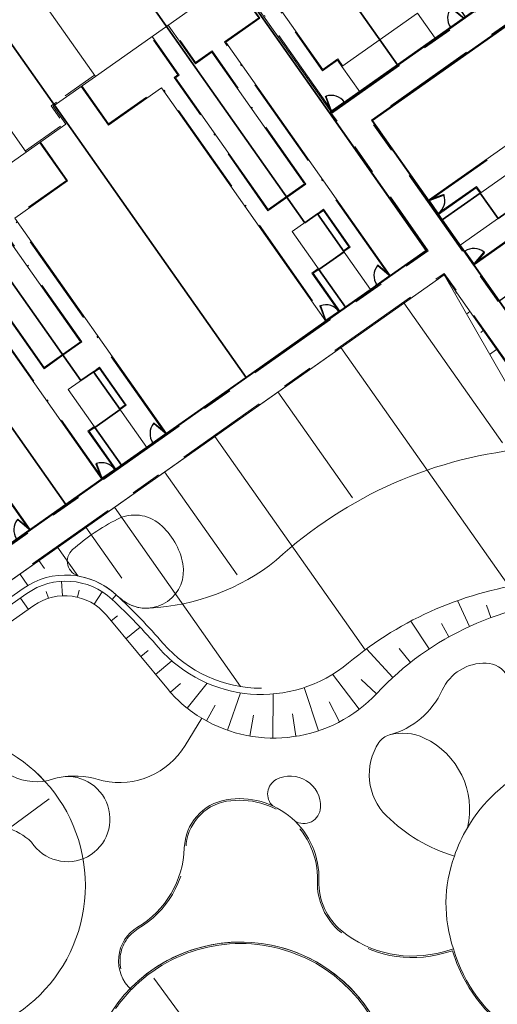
# Model space of a CAD drawing. Header units: metres. Extents: x 150385 to 171486, y 478588 to 485023.
# Tile 174 of 256: x 151078 to 151109, y 484085 to 484149. Entities that reach past the tile are written whole.
import ezdxf
from ezdxf.lldxf.tags import DXFTag

# ---------------------------------------------------------------- set-up
doc = ezdxf.new("R2010")
doc.units = ezdxf.units.M
for name, pattern in [('ACAD_ISO10W100', [18, 12, -3, 0, -3]), ('Dash', [6.35, 3.175, -3.175]), ('KAD', [12, 5, -1, 2, -1, 2, -1]), ('VH-GAZONBAND_100X200', [9.5, 7.5, -2]), ('VH-OPSLUITBAND_100X200', [16, 8, -2, 4, -2]), ('VH-OPSLUITBAND_60X200', [12, 6, -2, 2, -2])]:
    doc.linetypes.add(name, pattern=pattern)
for name, color, linetype, lineweight, true_color in [('B-WE-KG-GRENS_PERCEEL-GV', 150, 'KG-PERCEEL', 30, 0x007fff), ('N-GV-GR-MATERIAALGRENS-G', 7, 'Continuous', 25, 0x6cbf40), ('N2-GV-GR-ERFAFSCHEIDING_RASTERHEKWERK_HEDERA-G', 7, 'GR-HAAG1', 35, 0x3c602f), ('N2-GV-GW-TALUDARCERING-G', 7, 'Continuous', 15, 0x738c74), ('N2-WE-GW-GRONDWERKLIJN-G', 7, 'Continuous', 30, 0x4d4d4d)]:
    doc.layers.add(name, color=color, linetype=linetype, lineweight=lineweight, true_color=true_color)
for name, color, linetype, lineweight in [('N2-PV-OG-KADASTRAAL_BEBOUWING-G', 5, 'Continuous', 35), ('N2-PV-OG-KADASTRAAL_BEBOUWING_BERGING-G', 5, 'Continuous', 35), ('N2-WE-IE-TERREINAFSCHEIDING_POORT-S', 5, 'Continuous', 25), ('N2-WE-VH-KANTOPSLUITING_ACHTERKANTBAND-G', 7, 'Continuous', 5), ('N2-WE-VH-KANTOPSLUITING_ACHTERKANTBAND-TERRAS-G', 7, 'Continuous', 5), ('N2-WE-VH-KANTOPSLUITING_GAZONBAND-ANTRACIET_100X200-G', 7, 'VH-GAZONBAND_100X200', 35), ('N2-WE-VH-KANTOPSLUITING_OPSLUITBAND-ANTRACIET_100X200-G', 7, 'VH-OPSLUITBAND_100X200', 35), ('N2-WE-VH-KANTOPSLUITING_OPSLUITBAND-ANTRACIET_60X200-G', 7, 'ACAD_ISO10W100', 35), ('N2-WE-VH-KANTOPSLUITING_OPSLUITBAND_60X200-G', 7, 'VH-OPSLUITBAND_60X200', 35), ('N2-WE-VH-MATERIAALGRENS-G', 7, 'Continuous', 9), ('N2-XX-KG-GRENS_PERCEEL-G', 252, 'KAD', 15)]:
    doc.layers.add(name, color=color, linetype=linetype, lineweight=lineweight)
doc.styles.get("Standard").update_dxf_attribs({"font": 'NLCS-ISO.ttf'})
doc.linetypes.add('GR-HAAG1', pattern='A,6,[176,NLCS.SHX,S=0.125,R=0,X=0,Y=0],-2', length=8)
tags = doc.linetypes.add('KG-PERCEEL', pattern='A,5.5,-2,["P",Standard,S=1.8,R=0,X=-0.5,Y=-0.9],-2,5.5,-2,[5,NLCS.shx,S=0.75,R=0,X=0,Y=0],-2', length=19).pattern_tags.tags
tags[6] = DXFTag(74, 10)

# ---------------------------------------------------------------- blocks, each defined once
blk = doc.blocks.new('*U63')
at = {"color": 251, "true_color": 0x636466}
for p, q in [((-1.01, 0.02), (-0.09, 0.02)), ((-0.09, -0.02), (-1.01, -0.02))]:
    blk.add_line(p, q, dxfattribs=at)
at = {"color": 251, "linetype": 'Dash', "true_color": 0x636466}
for p, q in [((-0.858, -0.981), (-1.096, -0.092)), ((-1.057, -0.082), (-0.819, -0.97))]:
    blk.add_line(p, q, dxfattribs=at)
at = {"color": 251, "true_color": 0x636466}
for points in [[(-1.01, 0.02), (-1.05, 0.02), (-1.05, -0.02), (-1.01, -0.02)], [(-0.05, 0.02), (-0.09, 0.02), (-0.09, -0.02), (-0.05, -0.02)], [(-1.057, -0.082), (-1.068, -0.043), (-1.106, -0.053), (-1.096, -0.092)], [(-0.809, -1.009), (-0.819, -0.97), (-0.858, -0.981), (-0.847, -1.019)]]:
    blk.add_lwpolyline(points, close=True, dxfattribs=at)
for centre in [(-1.1, 0), (0, 0)]:
    blk.add_circle(centre, 0.03, dxfattribs=at)
blk.add_arc((-1.096, -0.003), 1.046, 285.9562, 359.06766, dxfattribs=at)
blk = doc.blocks.new('*U65')
at = {"color": 251, "true_color": 0x636466}
for p, q in [((1.01, 0.02), (0.09, 0.02)), ((0.09, -0.02), (1.01, -0.02))]:
    blk.add_line(p, q, dxfattribs=at)
at = {"color": 251, "linetype": 'Dash', "true_color": 0x636466}
for p, q in [((1.057, -0.082), (0.819, -0.97)), ((0.858, -0.981), (1.096, -0.092))]:
    blk.add_line(p, q, dxfattribs=at)
at = {"color": 251, "true_color": 0x636466}
for points in [[(0.05, 0.02), (0.09, 0.02), (0.09, -0.02), (0.05, -0.02)], [(1.01, 0.02), (1.05, 0.02), (1.05, -0.02), (1.01, -0.02)], [(1.057, -0.082), (1.068, -0.043), (1.106, -0.053), (1.096, -0.092)], [(0.809, -1.009), (0.819, -0.97), (0.858, -0.981), (0.847, -1.019)]]:
    blk.add_lwpolyline(points, close=True, dxfattribs=at)
for centre in [(0, 0), (1.1, 0)]:
    blk.add_circle(centre, 0.03, dxfattribs=at)
blk.add_arc((1.096, -0.003), 1.046, 180.93234, 254.0438, dxfattribs=at)

msp = doc.modelspace()

# ---------------------------------------------------------------- linework, layer by layer
at = {"layer": 'B-WE-KG-GRENS_PERCEEL-GV', "flags": 128}
for points in [[(151032.232, 484124.018), (151039.489, 484129.134), (151043.9, 484132.246), (151048.318, 484135.361), (151052.728, 484138.475), (151057.145, 484141.586), (151061.555, 484144.697), (151065.967, 484147.804), (151073.227, 484152.919), (151080.483, 484158.036), (151084.896, 484161.144), (151089.311, 484164.259), (151093.726, 484167.368), (151098.141, 484170.482), (151102.555, 484173.588), (151106.969, 484176.702), (151114.23, 484181.817), (151126.973, 484163.732), (151119.713, 484158.612), (151115.302, 484155.505), (151110.886, 484152.391), (151106.474, 484149.284), (151102.063, 484146.173), (151097.645, 484143.064), (151103.914, 484134.165), (151098.686, 484130.481), (151092.246, 484125.94), (151084.167, 484120.25), (151080.566, 484117.716), (151075.334, 484114.031), (151071.735, 484111.501), (151066.505, 484107.813), (151062.908, 484105.279), (151057.678, 484101.595), (151051.236, 484097.053)], [(151032.232, 484124.018), (151039.489, 484129.134), (151043.9, 484132.246), (151048.318, 484135.361), (151052.728, 484138.475), (151057.145, 484141.586), (151061.555, 484144.697), (151065.967, 484147.804), (151073.227, 484152.919), (151080.483, 484158.036), (151084.896, 484161.144), (151089.311, 484164.259), (151093.726, 484167.368), (151098.141, 484170.482), (151102.555, 484173.588), (151106.969, 484176.702), (151114.23, 484181.817), (151126.973, 484163.732), (151119.713, 484158.612), (151115.302, 484155.505), (151110.886, 484152.391), (151106.474, 484149.284), (151102.063, 484146.173), (151097.645, 484143.064), (151103.914, 484134.165), (151098.686, 484130.481), (151092.246, 484125.94), (151084.167, 484120.25), (151080.566, 484117.716), (151075.334, 484114.031), (151071.735, 484111.501), (151066.505, 484107.813), (151062.908, 484105.279), (151057.678, 484101.595), (151051.236, 484097.053)], [(151032.232, 484124.018), (151039.489, 484129.134), (151043.9, 484132.246), (151048.318, 484135.361), (151052.728, 484138.475), (151057.145, 484141.586), (151061.555, 484144.697), (151065.967, 484147.804), (151073.227, 484152.919), (151080.483, 484158.036), (151084.896, 484161.144), (151089.311, 484164.259), (151093.726, 484167.368), (151098.141, 484170.482), (151102.555, 484173.588), (151106.969, 484176.702), (151114.23, 484181.817), (151126.973, 484163.732), (151119.713, 484158.612), (151115.302, 484155.505), (151110.886, 484152.391), (151106.474, 484149.284), (151102.063, 484146.173), (151097.645, 484143.064), (151103.914, 484134.165), (151098.686, 484130.481), (151092.246, 484125.94), (151084.167, 484120.25), (151080.566, 484117.716), (151075.334, 484114.031), (151071.735, 484111.501), (151066.505, 484107.813), (151062.908, 484105.279), (151057.678, 484101.595), (151051.236, 484097.053)], [(151089.311, 484164.259), (151102.063, 484146.173), (151106.474, 484149.284), (151093.726, 484167.368)], [(151089.311, 484164.259), (151102.063, 484146.173), (151106.474, 484149.284), (151093.726, 484167.368)], [(151089.311, 484164.259), (151102.063, 484146.173), (151106.474, 484149.284), (151093.726, 484167.368)], [(151084.896, 484161.144), (151097.645, 484143.064), (151102.063, 484146.173), (151089.311, 484164.259)], [(151084.896, 484161.144), (151097.645, 484143.064), (151102.063, 484146.173), (151089.311, 484164.259)], [(151084.896, 484161.144), (151097.645, 484143.064), (151102.063, 484146.173), (151089.311, 484164.259)], [(151084.896, 484161.144), (151080.483, 484158.036), (151096.048, 484135.959), (151096.869, 484136.531), (151098.594, 484134.077), (151096.958, 484132.93), (151098.686, 484130.481), (151103.914, 484134.165), (151097.645, 484143.064)], [(151084.896, 484161.144), (151080.483, 484158.036), (151096.048, 484135.959), (151096.869, 484136.531), (151098.594, 484134.077), (151096.958, 484132.93), (151098.686, 484130.481), (151103.914, 484134.165), (151097.645, 484143.064)], [(151084.896, 484161.144), (151080.483, 484158.036), (151096.048, 484135.959), (151096.869, 484136.531), (151098.594, 484134.077), (151096.958, 484132.93), (151098.686, 484130.481), (151103.914, 484134.165), (151097.645, 484143.064)], [(151104.961, 484136.135), (151100.423, 484142.571), (151126.155, 484160.705), (151131.27, 484153.44), (151134.386, 484149.032), (151137.494, 484144.618), (151140.608, 484140.203), (151143.715, 484135.788), (151148.833, 484128.535), (151152.412, 484131.056), (151157.527, 484123.796), (151160.64, 484119.383), (151163.752, 484114.97), (151166.862, 484110.553), (151169.973, 484106.142), (151175.086, 484098.881), (151145.777, 484078.226), (151140.659, 484085.479), (151137.549, 484089.896), (151134.435, 484094.317), (151131.329, 484098.727), (151128.212, 484103.147), (151123.103, 484110.401), (151117.408, 484118.478), (151114.872, 484122.073), (151111.187, 484127.304), (151108.649, 484130.904)], [(151100.423, 484142.571), (151104.961, 484136.135), (151107.422, 484137.863), (151108.575, 484136.232), (151111.026, 484137.96), (151110.448, 484138.775), (151131.27, 484153.44), (151126.155, 484160.705)], [(151104.961, 484136.135), (151100.423, 484142.571), (151126.155, 484160.705), (151131.27, 484153.44), (151134.386, 484149.032), (151137.494, 484144.618), (151140.608, 484140.203), (151143.715, 484135.788), (151148.833, 484128.535), (151152.412, 484131.056), (151157.527, 484123.796), (151160.64, 484119.383), (151163.752, 484114.97), (151166.862, 484110.553), (151169.973, 484106.142), (151175.086, 484098.881), (151145.777, 484078.226), (151140.659, 484085.479), (151137.549, 484089.896), (151134.435, 484094.317), (151131.329, 484098.727), (151128.212, 484103.147), (151123.103, 484110.401), (151117.408, 484118.478), (151114.872, 484122.073), (151111.187, 484127.304), (151108.649, 484130.904)], [(151100.423, 484142.571), (151104.961, 484136.135), (151107.422, 484137.863), (151108.575, 484136.232), (151111.026, 484137.96), (151110.448, 484138.775), (151131.27, 484153.44), (151126.155, 484160.705)], [(151104.961, 484136.135), (151100.423, 484142.571), (151126.155, 484160.705), (151131.27, 484153.44), (151134.386, 484149.032), (151137.494, 484144.618), (151140.608, 484140.203), (151143.715, 484135.788), (151148.833, 484128.535), (151152.412, 484131.056), (151157.527, 484123.796), (151160.64, 484119.383), (151163.752, 484114.97), (151166.862, 484110.553), (151169.973, 484106.142), (151175.086, 484098.881), (151145.777, 484078.226), (151140.659, 484085.479), (151137.549, 484089.896), (151134.435, 484094.317), (151131.329, 484098.727), (151128.212, 484103.147), (151123.103, 484110.401), (151117.408, 484118.478), (151114.872, 484122.073), (151111.187, 484127.304), (151108.649, 484130.904)], [(151100.423, 484142.571), (151104.961, 484136.135), (151107.422, 484137.863), (151108.575, 484136.232), (151111.026, 484137.96), (151110.448, 484138.775), (151131.27, 484153.44), (151126.155, 484160.705)], [(151096.048, 484135.959), (151080.483, 484158.036), (151073.227, 484152.919), (151092.246, 484125.94), (151098.686, 484130.481), (151096.958, 484132.93), (151098.594, 484134.077), (151096.869, 484136.531)], [(151096.048, 484135.959), (151080.483, 484158.036), (151073.227, 484152.919), (151092.246, 484125.94), (151098.686, 484130.481), (151096.958, 484132.93), (151098.594, 484134.077), (151096.869, 484136.531)], [(151096.048, 484135.959), (151080.483, 484158.036), (151073.227, 484152.919), (151092.246, 484125.94), (151098.686, 484130.481), (151096.958, 484132.93), (151098.594, 484134.077), (151096.869, 484136.531)], [(151107.422, 484137.863), (151104.961, 484136.135), (151108.649, 484130.904), (151134.386, 484149.032), (151131.27, 484153.44), (151110.448, 484138.775), (151111.026, 484137.96), (151108.575, 484136.232)], [(151107.422, 484137.863), (151104.961, 484136.135), (151108.649, 484130.904), (151134.386, 484149.032), (151131.27, 484153.44), (151110.448, 484138.775), (151111.026, 484137.96), (151108.575, 484136.232)], [(151107.422, 484137.863), (151104.961, 484136.135), (151108.649, 484130.904), (151134.386, 484149.032), (151131.27, 484153.44), (151110.448, 484138.775), (151111.026, 484137.96), (151108.575, 484136.232)], [(151073.227, 484152.919), (151065.967, 484147.804), (151081.524, 484125.729), (151082.342, 484126.306), (151084.078, 484123.855), (151082.439, 484122.701), (151084.167, 484120.25), (151092.246, 484125.94)], [(151073.227, 484152.919), (151065.967, 484147.804), (151081.524, 484125.729), (151082.342, 484126.306), (151084.078, 484123.855), (151082.439, 484122.701), (151084.167, 484120.25), (151092.246, 484125.94)], [(151073.227, 484152.919), (151065.967, 484147.804), (151081.524, 484125.729), (151082.342, 484126.306), (151084.078, 484123.855), (151082.439, 484122.701), (151084.167, 484120.25), (151092.246, 484125.94)], [(151081.524, 484125.729), (151065.967, 484147.804), (151061.555, 484144.697), (151080.566, 484117.716), (151084.167, 484120.25), (151082.439, 484122.701), (151084.078, 484123.855), (151082.342, 484126.306)], [(151081.524, 484125.729), (151065.967, 484147.804), (151061.555, 484144.697), (151080.566, 484117.716), (151084.167, 484120.25), (151082.439, 484122.701), (151084.078, 484123.855), (151082.342, 484126.306)], [(151081.524, 484125.729), (151065.967, 484147.804), (151061.555, 484144.697), (151080.566, 484117.716), (151084.167, 484120.25), (151082.439, 484122.701), (151084.078, 484123.855), (151082.342, 484126.306)], [(151080.566, 484117.716), (151061.555, 484144.697), (151057.145, 484141.586), (151072.697, 484119.508), (151073.511, 484120.088), (151075.239, 484117.634), (151073.609, 484116.484), (151075.334, 484114.031)], [(151080.566, 484117.716), (151061.555, 484144.697), (151057.145, 484141.586), (151072.697, 484119.508), (151073.511, 484120.088), (151075.239, 484117.634), (151073.609, 484116.484), (151075.334, 484114.031)], [(151080.566, 484117.716), (151061.555, 484144.697), (151057.145, 484141.586), (151072.697, 484119.508), (151073.511, 484120.088), (151075.239, 484117.634), (151073.609, 484116.484), (151075.334, 484114.031)]]:
    msp.add_lwpolyline(points, close=True, dxfattribs=at)
at = {"layer": 'N-GV-GR-MATERIAALGRENS-G', "color": 7, "lineweight": 5, "flags": 128}
for points in [[(151083.556, 484111.559), (151083.829, 484111.851, 0.05991), (151084.529, 484111.318, 0.155468), (151085.968, 484110.994, 0.156512), (151094.204, 484114.104, -0.166994), (151110.724, 484121.346), (151111.561, 484121.752)], [(151106.589, 484096.768, -0.297191), (151116.38, 484101.61, 0.567015), (151118.478, 484104.327, 0.041479), (151118.128, 484104.923), (151118.042, 484105.046)]]:
    msp.add_lwpolyline(points, format="xyb", dxfattribs=at)
at = {"layer": 'N2-GV-GR-ERFAFSCHEIDING_RASTERHEKWERK_HEDERA-G', "color": 7, "lineweight": 5, "ltscale": 0.5, "flags": 128}
for points in [[(151100.907, 484147.807), (151095.91, 484154.899)], [(151104.107, 484137.364), (151100.432, 484142.579), (151115.718, 484153.351)], [(151101.542, 484132.498), (151103.912, 484134.168), (151091.496, 484151.788)], [(151087.082, 484148.677), (151096.042, 484135.962)], [(151105.499, 484148.596), (151104.514, 484147.902)], [(151098.632, 484143.758), (151099.606, 484144.446)], [(151079.766, 484143.644), (151092.24, 484125.942)], [(151097.814, 484143.182), (151097.645, 484143.062)], [(151073.388, 484137.278), (151081.525, 484125.732)], [(151104.971, 484136.138), (151104.683, 484136.546)], [(151106.123, 484134.503), (151106.412, 484134.094)], [(151068.974, 484134.167), (151080.567, 484117.717)], [(151110.329, 484128.536), (151106.988, 484133.277)], [(151100.316, 484131.634), (151100.725, 484131.922)], [(151098.681, 484130.482), (151098.272, 484130.194)], [(151097.455, 484129.618), (151087.025, 484122.267)], [(151085.799, 484121.403), (151086.207, 484121.691)], [(151084.164, 484120.251), (151083.755, 484119.963)], [(151082.938, 484119.387), (151078.246, 484116.081)]]:
    msp.add_lwpolyline(points, dxfattribs=at)
at = {"layer": 'N2-GV-GW-TALUDARCERING-G', "color": 7, "lineweight": 5}
for p, q in [((151105.894, 484131.426), (151105.839, 484131.388)), ((151102.477, 484130.759), (151108.861, 484121.7)), ((151106.758, 484130.2), (151106.533, 484130.042)), ((151107.622, 484128.974), (151107.452, 484128.854)), ((151098.39, 484127.879), (151109.304, 484112.392)), ((151108.486, 484127.748), (151108.031, 484127.427)), ((151094.303, 484124.999), (151099.145, 484118.128)), ((151090.216, 484122.118), (151099.959, 484108.292)), ((151086.96, 484119.824), (151091.668, 484113.144)), ((151083.704, 484117.529), (151091.891, 484105.91)), ((151081.864, 484116.233), (151084.188, 484112.936)), ((151080.025, 484114.937), (151081.337, 484113.075)), ((151078.799, 484114.073), (151079.167, 484113.551)), ((151077.573, 484113.209), (151078.099, 484112.462)), ((151080.342, 484111.795), (151080.283, 484112.73)), ((151079.433, 484111.632), (151079.293, 484112.07)), ((151081.316, 484111.702), (151081.421, 484112.166)), ((151082.391, 484111.243), (151082.906, 484112.059)), ((151078.128, 484110.908), (151077.609, 484111.644)), ((151106.728, 484109.81), (151105.958, 484111.481)), ((151108.113, 484110.384), (151107.819, 484111.179)), ((151083.5, 484110.162), (151083.906, 484110.499)), ((151104.112, 484108.348), (151102.914, 484110.147)), ((151084.458, 484109.008), (151085.368, 484109.764)), ((151105.391, 484109.13), (151104.905, 484110)), ((151085.417, 484107.855), (151085.899, 484108.255)), ((151101.753, 484106.499), (151100.047, 484108.357)), ((151102.896, 484107.469), (151102.175, 484108.389)), ((151086.376, 484106.701), (151087.431, 484107.579)), ((151099.574, 484104.441), (151097.852, 484106.707)), ((151100.689, 484105.442), (151099.701, 484106.376)), ((151087.337, 484105.55), (151087.991, 484106.12)), ((151088.419, 484104.514), (151089.714, 484106.135)), ((151096.933, 484103.047), (151095.999, 484105.847)), ((151091.04, 484103.082), (151091.88, 484105.507)), ((151093.983, 484102.577), (151094, 484105.436)), ((151089.669, 484103.688), (151090.229, 484104.718)), ((151098.31, 484103.636), (151097.628, 484104.928)), ((151092.491, 484102.709), (151092.722, 484104.058)), ((151095.477, 484102.691), (151095.247, 484104.138))]:
    msp.add_line(p, q, dxfattribs=at)
at = {"layer": 'N2-GV-GW-TALUDARCERING-G', "color": 7, "lineweight": 5, "flags": 128}
for points in [[(151073.032, 484093.915), (151079.483, 484098.647)], [(151091, 484080.577), (151086.268, 484087.027)]]:
    msp.add_lwpolyline(points, dxfattribs=at)
at = {"layer": 'N2-PV-OG-KADASTRAAL_BEBOUWING-G', "color": 7, "lineweight": 5}
for points in [[(151112.725, 484178.309), (151077.036, 484153.159), (151082.48, 484145.434), (151118.168, 484170.584)], [(151071.723, 484149.415), (151036.034, 484124.265), (151042.302, 484115.371), (151077.99, 484140.521)]]:
    msp.add_lwpolyline(points, close=True, dxfattribs=at)
at = {"layer": 'N2-PV-OG-KADASTRAAL_BEBOUWING_BERGING-G', "color": 7, "lineweight": 5, "ltscale": 0.1}
for points in [[(151103.36, 484149.535), (151098.455, 484146.079), (151099.607, 484144.444), (151104.512, 484147.9)], [(151106.123, 484134.503), (151111.028, 484137.959), (151109.876, 484139.594), (151104.971, 484136.138)], [(151100.316, 484131.634), (151096.86, 484136.538), (151095.225, 484135.386), (151098.681, 484130.482)], [(151085.799, 484121.403), (151082.342, 484126.308), (151080.707, 484125.156), (151084.164, 484120.251)]]:
    msp.add_lwpolyline(points, close=True, dxfattribs=at)
at = {"layer": 'N2-WE-GW-GRONDWERKLIJN-G', "color": 7, "lineweight": 5, "flags": 128}
for points in [[(151105.074, 484132.589), (151105.074, 484132.589), (151120.503, 484110.695), (151118.59, 484109.347), (151118.59, 484109.347), (151118.521, 484109.446, 0.216277), (151114.037, 484111.565, 0.197171), (151100.719, 484105.474, -0.351986), (151089.368, 484103.859, -0.085449), (151087.213, 484105.695), (151083.192, 484110.535, 0.391122), (151078.484, 484111.159), (151053.634, 484093.648), (151052.367, 484095.446), (151052.367, 484095.446)], [(151081.913, 484078.65, 1.727814), (151091.599, 484064.265, 1.45397), (151101.875, 484079.86, 1.011301)]]:
    msp.add_lwpolyline(points, format="xyb", close=True, dxfattribs=at)
msp.add_lwpolyline([(151105.074, 484132.589), (151110.066, 484123.873), (151119.159, 484110.971), (151118.832, 484110.741, 0.175285), (151114.052, 484112.81, 0.032964), (151111.011, 484112.657, 0.145728), (151098.887, 484107.45, -0.408093), (151086.574, 484108.436, 0.026248), (151083.556, 484111.559, 0.354787), (151078.023, 484111.935), (151053.852, 484094.902), (151053.621, 484095.229), (151077.792, 484112.262, -0.354787), (151083.829, 484111.851, -0.026248), (151086.876, 484108.699, 0.217019), (151093.234, 484105.803)], format="xyb", dxfattribs=at)
at = {"layer": 'N2-WE-GW-GRONDWERKLIJN-G', "color": 7, "lineweight": 5}
msp.add_circle((151071.823, 484093.028), 10, dxfattribs=at)
at = {"layer": 'N2-WE-VH-KANTOPSLUITING_ACHTERKANTBAND-G', "color": 7, "lineweight": 5, "flags": 128}
for points in [[(151032.193, 484124.004), (151051.228, 484096.992), (151103.968, 484134.159), (151097.701, 484143.052), (151125.117, 484162.372)], [(151126.223, 484160.803), (151100.376, 484142.589), (151145.768, 484078.176), (151177.157, 484100.296)], [(151084.335, 484034.884), (151144.199, 484077.07), (151105.074, 484132.589), (151047.53, 484092.038), (151046.424, 484093.607), (151051.179, 484096.958)]]:
    msp.add_lwpolyline(points, dxfattribs=at)
msp.add_lwpolyline([(151105.687, 484088.934, 0.367061), (151116.359, 484081.848, 0.264543), (151116.914, 484072.073, -0.268797), (151108.812, 484066.166, 0.473764), (151101.779, 484079.778, 0.657463), (151084.805, 484086.284, -0.505204), (151085.204, 484090.321, 0.2557), (151088.24, 484095.462, -0.356681), (151090.963, 484098.58, -0.474186), (151096.967, 484093.336, 0.233977), (151098.444, 484090.087, 0.246246), (151105.039, 484088.742)], format="xyb", close=True, dxfattribs=at)
at = {"layer": 'N2-WE-VH-KANTOPSLUITING_ACHTERKANTBAND-TERRAS-G', "color": 7, "lineweight": 5, "flags": 128}
for points in [[(151095.794, 484154.821), (151097.562, 484152.311), (151094.295, 484150.008), (151097.211, 484145.878), (151098.182, 484146.572), (151098.509, 484146.106)], [(151091.381, 484151.707), (151093.144, 484149.206), (151090.937, 484147.651), (151101.591, 484132.532)], [(151097.768, 484143.148), (151091.609, 484151.871)], [(151116.857, 484151.56), (151114.356, 484149.798), (151116.775, 484146.365), (151104.073, 484137.413)], [(151094.856, 484137.646), (151096.033, 484138.476), (151090.022, 484147.005), (151088.959, 484146.257), (151087.196, 484148.758)], [(151094.856, 484137.646), (151093.679, 484136.817), (151087.667, 484145.346), (151087.913, 484145.519), (151086.15, 484148.021)], [(151077.99, 484140.521), (151080.565, 484142.336), (151079.741, 484143.504), (151082.48, 484145.434)], [(151081.556, 484144.783), (151083.319, 484142.282), (151086.752, 484144.701), (151097.406, 484129.583)], [(151123.781, 484141.735), (151121.28, 484139.972), (151119.725, 484142.179), (151107.022, 484133.228)], [(151078.914, 484141.172), (151080.677, 484138.671), (151077.243, 484136.251), (151087.074, 484122.302)], [(151104.718, 484136.498), (151107.17, 484138.226), (151107.424, 484137.866)], [(151080.338, 484127.416), (151081.515, 484128.245), (151076.328, 484135.606), (151076.083, 484135.433), (151074.32, 484137.935)], [(151080.338, 484127.416), (151079.161, 484126.586), (151073.974, 484133.947), (151075.036, 484134.696), (151073.274, 484137.197)], [(151098.553, 484134.135), (151098.913, 484134.388), (151097.254, 484136.743), (151096.921, 484136.508)], [(151068.86, 484134.087), (151070.622, 484131.585), (151068.415, 484130.03), (151078.246, 484116.081)], [(151069.089, 484134.248), (151070.851, 484131.747), (151073.058, 484133.302), (151082.888, 484119.353)], [(151098.321, 484130.228), (151096.593, 484132.68), (151096.953, 484132.934)], [(151084.036, 484123.905), (151084.396, 484124.158), (151082.737, 484126.512), (151082.404, 484126.278)], [(151083.804, 484119.998), (151082.076, 484122.45), (151082.436, 484122.703)]]:
    msp.add_lwpolyline(points, dxfattribs=at)
at = {"layer": 'N2-WE-VH-KANTOPSLUITING_GAZONBAND-ANTRACIET_100X200-G', "color": 7, "lineweight": 5, "flags": 128}
msp.add_lwpolyline([(151105.62, 484088.806, 0.358939), (151116.19, 484081.729, 0.258245), (151116.801, 484072.065, -0.262744), (151108.97, 484066.284, 0.466154), (151101.875, 484079.86, 0.651201), (151084.802, 484086.424, -0.492872), (151085.255, 484090.235, 0.2557), (151088.34, 484095.459, -0.356681), (151090.98, 484098.481, -0.474186), (151096.867, 484093.339, 0.233977), (151098.381, 484090.01, 0.246246), (151105.066, 484088.645), (151105.62, 484088.806)], format="xyb", dxfattribs=at)
at = {"layer": 'N2-WE-VH-KANTOPSLUITING_OPSLUITBAND-ANTRACIET_100X200-G', "color": 7, "lineweight": 5, "ltscale": 0.35, "flags": 128}
msp.add_lwpolyline([(151077.933, 484140.603), (151080.426, 484142.36), (151079.602, 484143.529), (151082.422, 484145.516)], dxfattribs=at)
at = {"layer": 'N2-WE-VH-KANTOPSLUITING_OPSLUITBAND-ANTRACIET_60X200-G', "color": 7, "lineweight": 5, "ltscale": 0.5, "flags": 128}
for points in [[(151095.745, 484154.786), (151097.479, 484152.326), (151094.211, 484150.023), (151097.197, 484145.794), (151098.167, 484146.488), (151098.46, 484146.072)], [(151091.332, 484151.673), (151093.061, 484149.22), (151090.854, 484147.665), (151101.542, 484132.498)], [(151097.817, 484143.182), (151091.658, 484151.906)], [(151116.892, 484151.511), (151114.44, 484149.783), (151116.859, 484146.35), (151104.107, 484137.364)], [(151094.89, 484137.597), (151096.116, 484138.461), (151090.036, 484147.089), (151088.973, 484146.34), (151087.245, 484148.793)], [(151094.89, 484137.597), (151093.664, 484136.733), (151087.584, 484145.361), (151087.829, 484145.534), (151086.101, 484147.986)], [(151081.605, 484144.818), (151083.333, 484142.366), (151086.766, 484144.785), (151097.455, 484129.618)], [(151123.747, 484141.784), (151121.295, 484140.056), (151119.739, 484142.263), (151106.988, 484133.277)], [(151078.865, 484141.137), (151080.593, 484138.685), (151077.16, 484136.266), (151087.025, 484122.267)], [(151104.683, 484136.547), (151107.185, 484138.309), (151107.473, 484137.9)], [(151080.373, 484127.367), (151081.599, 484128.231), (151076.342, 484135.69), (151076.097, 484135.517), (151074.369, 484137.969)], [(151080.373, 484127.367), (151079.147, 484126.502), (151073.89, 484133.962), (151074.953, 484134.71), (151073.225, 484137.163)], [(151098.588, 484134.086), (151098.997, 484134.374), (151097.268, 484136.826), (151096.887, 484136.557)], [(151069.138, 484134.282), (151070.866, 484131.83), (151073.073, 484133.386), (151082.938, 484119.387)], [(151068.811, 484134.052), (151070.539, 484131.6), (151068.332, 484130.045), (151078.197, 484116.046)], [(151098.272, 484130.193), (151096.51, 484132.695), (151096.918, 484132.983)], [(151084.07, 484123.855), (151084.479, 484124.143), (151082.751, 484126.596), (151082.369, 484126.327)], [(151083.755, 484119.963), (151081.992, 484122.464), (151082.401, 484122.752)]]:
    msp.add_lwpolyline(points, dxfattribs=at)
at = {"layer": 'N2-WE-VH-KANTOPSLUITING_OPSLUITBAND_60X200-G', "color": 7, "lineweight": 5, "flags": 128}
for points in [[(151032.144, 484123.97), (151051.214, 484096.909), (151104.052, 484134.144), (151097.785, 484143.038), (151125.103, 484162.289)], [(151126.14, 484160.818), (151100.293, 484142.603), (151145.754, 484078.092), (151177.192, 484100.247)], [(151084.37, 484034.835), (151144.283, 484077.055), (151105.089, 484132.673), (151047.545, 484092.121), (151046.508, 484093.592), (151051.215, 484096.91)]]:
    msp.add_lwpolyline(points, dxfattribs=at)
at = {"layer": 'N2-WE-VH-MATERIAALGRENS-G', "color": 7, "lineweight": 5, "flags": 128}
for points in [[(151086.66, 484116.426, -0.170669), (151088.144, 484113.866, -0.643942), (151084.529, 484111.318, -0.05991), (151083.829, 484111.851, 0.140777), (151081.466, 484113.052, -0.62342), (151080.995, 484114.785, -0.06318), (151083.906, 484116.756, -0.302851)], [(151079.751, 484099.927, -0.202365), (151077.065, 484100.128, -0.029365), (151075.886, 484100.822, 1.392004), (151074.856, 484097.046, -0.200915), (151078.339, 484095.844, 2.069178)]]:
    msp.add_lwpolyline(points, format="xyb", close=True, dxfattribs=at)
for points in [[(151118.042, 484105.046), (151116.112, 484107.784, 0.425815), (151113.534, 484108.178, 0.068584), (151111.837, 484106.464, -0.534741), (151109.187, 484106.61, 0.255022), (151107.812, 484107.43, 0.303699), (151104.958, 484105.674, -0.223347), (151101.535, 484102.781, 0.182781), (151100.857, 484102.292, 0.357924), (151101.343, 484097.541, 0.124115), (151105.744, 484094.937, -0.05055), (151106.589, 484096.768)], [(151089.368, 484103.859), (151088.285, 484102.085, -0.3187), (151082.978, 484099.806, 0.113699), (151080.376, 484100.068)], [(151101.535, 484102.781, -0.177149), (151103.79, 484102.581, -0.355386), (151106.589, 484096.768)], [(151093.98, 484098.178, -0.517987), (151094.199, 484099.891, -0.58004), (151097.068, 484098.077, -0.579888), (151095.392, 484097.214, -2.345196)], [(151105.744, 484094.937, 0.171113), (151105.687, 484088.934, 1.345494)], [(151083.786, 484085.059, -0.039806), (151084.802, 484086.282, -0.000096), (151084.805, 484086.284, -0.000096)]]:
    msp.add_lwpolyline(points, format="xyb", dxfattribs=at)
at = {"layer": 'N2-WE-VH-MATERIAALGRENS-G', "color": 7, "lineweight": 5}
msp.add_circle((151071.823, 484093.027), 10, dxfattribs=at)
at = {"layer": 'N2-XX-KG-GRENS_PERCEEL-G', "color": 7, "lineweight": 5, "flags": 128}
for points in [[(151114.229, 484181.816), (151032.226, 484124.027), (151051.238, 484097.048), (151103.913, 484134.168), (151097.645, 484143.062), (151126.974, 484163.73)], [(151152.418, 484131.062), (151175.091, 484098.888), (151145.778, 484078.232), (151100.432, 484142.579), (151126.165, 484160.713), (151148.838, 484128.539)]]:
    msp.add_lwpolyline(points, close=True, dxfattribs=at)
for points in [[(151102.059, 484146.172), (151089.314, 484164.258)], [(151097.645, 484143.062), (151084.9, 484161.147)], [(151098.681, 484130.482), (151096.953, 484132.934), (151098.588, 484134.086), (151096.86, 484136.538), (151096.042, 484135.962), (151080.486, 484158.037)], [(151104.971, 484136.138), (151107.424, 484137.866), (151108.576, 484136.231), (151111.028, 484137.959), (151110.452, 484138.777), (151131.28, 484153.454)], [(151092.24, 484125.942), (151073.227, 484152.922)], [(151084.164, 484120.251), (151082.436, 484122.703), (151084.07, 484123.855), (151082.342, 484126.308), (151081.525, 484125.732), (151065.969, 484147.806)], [(151080.567, 484117.717), (151061.555, 484144.696)]]:
    msp.add_lwpolyline(points, dxfattribs=at)

# ---------------------------------------------------------------- block references
at = {"layer": 'N2-WE-IE-TERREINAFSCHEIDING_POORT-S', "color": 7, "lineweight": 5}
for name, p, rotation in [('*U63', (151105.458, 484148.568), 215.1725480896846), ('*U65', (151098.673, 484143.787), 215.1725480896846), ('*U65', (151104.712, 484136.506), 125.172548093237), ('*U63', (151106.383, 484134.135), 125.172548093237), ('*U63', (151100.684, 484131.893), 215.1725480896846), ('*U65', (151098.313, 484130.222), 215.1725480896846), ('*U63', (151086.166, 484121.662), 215.1725480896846), ('*U65', (151083.796, 484119.992), 215.1725480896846), ('*U63', (151077.338, 484115.441), 215.1725480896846)]:
    msp.add_blockref(name, p, dxfattribs=dict(at, rotation=rotation))

doc.saveas('drawing.dxf')
